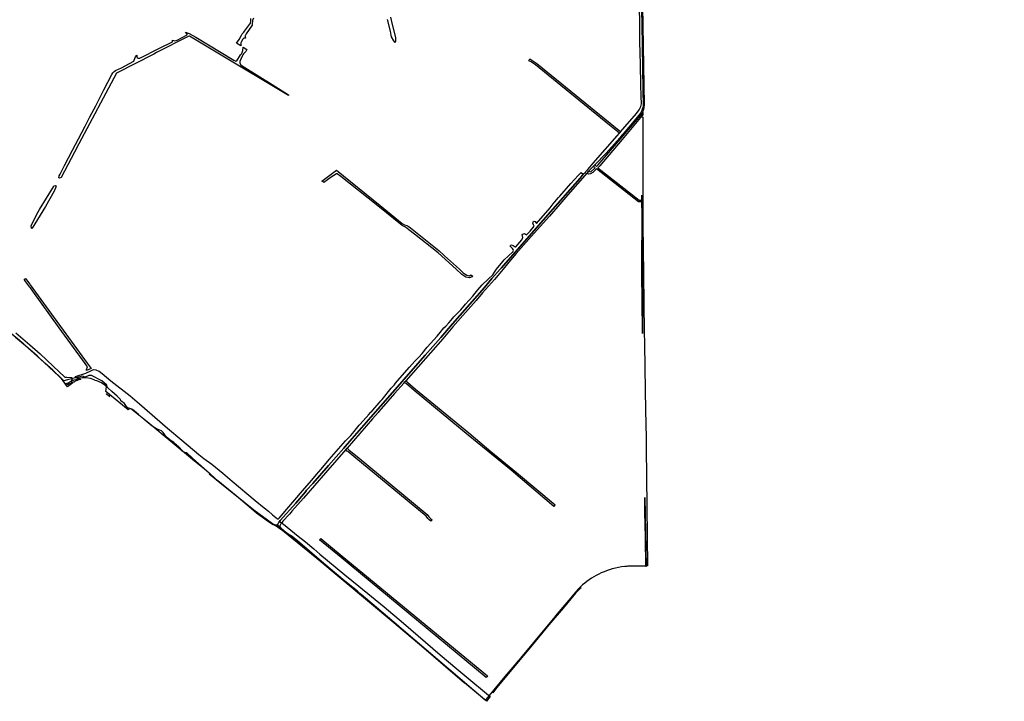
# Model space of a CAD drawing. Header units: metres. Extents: x 89872 to 99175, y 455036 to 468911.
# Tile 4 of 196: x 94972 to 97736, y 455036 to 456951. Entities that reach past the tile are written whole.
import ezdxf

# ---------------------------------------------------------------- set-up
doc = ezdxf.new("R2010")
doc.units = ezdxf.units.M
doc.layers.add('Gemeentegrenzen', color=7, linetype='KG-GEMEENTE')
doc.layers.add('Wegdeel doorgaand', color=1, linetype='Continuous')
doc.layers.add('Waterdeel', color=7, linetype='Continuous', true_color=0x00aaff)
doc.layers.add('Wegdeel', color=7, linetype='Continuous', true_color=0x9a9a9a)
doc.linetypes.add('KG-GEMEENTE', pattern='A,1,-2.25,[5,NLCS.SHX,S=1,R=0,X=0,Y=0],-2.25', length=5.5)

msp = doc.modelspace()

# ---------------------------------------------------------------- linework, layer by layer
at = {"layer": 'Gemeentegrenzen', "flags": 128}
msp.add_lwpolyline([(97736.2, 461461.6), (97722.8, 461451.4), (97643.4, 461391.1), (97637.9, 461386.9), (97635.9, 461384.8), (97632.4, 461381.4), (97629.7, 461379), (97628.5, 461377.9), (97618.3, 461366.6), (97622.9, 461362.1), (97644.5, 461342.1), (97654.1, 461333.2), (97654.8, 461332.5), (97668.2, 461320.1), (97673.5, 461315.2), (97671.2, 461312.8), (97688, 461297), (97704.7, 461281.5), (97703.5, 461280.3), (97703, 461279.7), (97685.6, 461261.7), (97673.9, 461249.2), (97664.5, 461239.7), (97655.5, 461230.1), (97646.9, 461220.5), (97634, 461206.5), (97628.1, 461200.1), (97619.1, 461191.5), (97610.1, 461182.8), (97601.9, 461175), (97593.6, 461164.1), (97583.3, 461150.5), (97575.4, 461140.6), (97556.7, 461120.6), (97540, 461103.1), (97526.5, 461088.5), (97518.1, 461079.9), (97502.9, 461064.2), (97490.7, 461052.3), (97490.4, 461052), (97491, 461052), (97481.8, 461043.2), (97478.3, 461039.5), (97464.3, 461024.7), (97447.3, 461006.8), (97438.9, 460995.2), (97427.6, 460980.2), (97433.1, 460974.8), (97444.1, 460964.3), (97430.9, 460944.4), (97429, 460939), (97426.1, 460933.7), (97423, 460928.7), (97419.9, 460923.5), (97409.7, 460906.4), (97405.5, 460898.7), (97432.6, 460871.3), (97442.4, 460861.8), (97460.7, 460843.5), (97468.7, 460835.3), (97476.3, 460827.4), (97485.3, 460816.7), (97491.4, 460810.6), (97497.6, 460804.9), (97502.7, 460800.2), (97513.2, 460790.8), (97515.3, 460788.8), (97509.7, 460777.8), (97503.7, 460765.9), (97496.9, 460752.8), (97489.1, 460737.3), (97482.3, 460724.1), (97475.1, 460709.2), (97465.6, 460691.7), (97459, 460678), (97448.1, 460655.4), (97436.5, 460632), (97428.8, 460616.3), (97420.1, 460597.6), (97408, 460572.8), (97390.9, 460536.6), (97387.9, 460530.4), (97383.7, 460522.3), (97378.2, 460512.7), (97375.2, 460506.2), (97367.4, 460489.9), (97355.1, 460464.8), (97352.2, 460459.2), (97351.3, 460457.5), (97340.5, 460436.8), (97338.7, 460433.3), (97341, 460432.1), (97335, 460418.3), (97328.7, 460404.9), (97312.8, 460368.3), (97304.7, 460349.9), (97303.9, 460348), (97301.6, 460343.1), (97297.8, 460334.4), (97292, 460321.9), (97282.2, 460299.1), (97272.9, 460277.5), (97267.1, 460263.5), (97255, 460232.1), (97243.6, 460201), (97226.7, 460156.4), (97214.5, 460124.9), (97200.9, 460087), (97190.9, 460060.3), (97183.1, 460039.5), (97179.3, 460029.2), (97162.5, 459986.4), (97148.2, 459959.5), (97139.9, 459942.1), (97125.9, 459913.7), (97111.1, 459883.2), (97096.8, 459853.1), (97077.5, 459811.4), (97074.5, 459796.9), (97072.2, 459787.7), (97064.3, 459757.3), (97058.9, 459736.8), (97049.4, 459699.6), (97043.7, 459677.9), (97023.5, 459598.6), (97052.6, 459591.3), (97102.1, 459579.4), (97133, 459572), (97181.1, 459560.3), (97172.7, 459527.3), (97153.6, 459455.4), (97140.9, 459406.6), (97129.6, 459363.2), (97109.5, 459285.7), (97107.1, 459277.4), (97106.3, 459274.7), (97100.3, 459276.8), (97087.7, 459281.8), (97077.1, 459286.2), (97072.1, 459289.1), (97052.4, 459299.7), (97039.2, 459304.2), (97026, 459309.8), (97018.8, 459312.2), (96990, 459322.5), (96972.7, 459332.8), (96958.3, 459340.9), (96946.9, 459346.7), (96933.1, 459354.3), (96912.5, 459365.2), (96906.5, 459367.2), (96897.4, 459370.3), (96879.4, 459376.3), (96866.6, 459382), (96863, 459383.8), (96845, 459393.8), (96825.2, 459401.3), (96782.3, 459417.1), (96773.9, 459420.3), (96769.3, 459422.9), (96760.3, 459429.3), (96755.9, 459431.4), (96750.3, 459433.4), (96742.3, 459436.2), (96732.3, 459439.4), (96722.9, 459442.9), (96717.3, 459444.9), (96712.4, 459447.3), (96706.4, 459449.9), (96702, 459452.2), (96698.6, 459455), (96692.6, 459459), (96689, 459461.8), (96685, 459465), (96680, 459468.6), (96672.8, 459472.4), (96657.8, 459477.1), (96657.6, 459475.1), (96656.7, 459435.5), (96656, 459412.7), (96657.7, 459376.7), (96658.8, 459351.1), (96659.7, 459331.1), (96659.9, 459326.7), (96656.2, 459313.8), (96656.6, 459313.4), (96657.7, 459312.2), (96658.2, 459311.7), (96659.9, 459310), (96660.3, 459309.6), (96663.5, 459306.8), (96668.2, 459303.6), (96668.1, 459290.3), (96668.3, 459272), (96668.4, 459268.5), (96668.5, 459247.5), (96668.9, 459223.8), (96669.6, 459196), (96670.1, 459166.1), (96670.8, 459139), (96671.1, 459114.6), (96672.2, 459058.4), (96672.7, 459039.5), (96673.3, 459021.3), (96673.6, 459009.3), (96674, 458987), (96674.5, 458960.5), (96675.3, 458925.9), (96675.9, 458887.6), (96676.6, 458851.5), (96677.7, 458818.5), (96678.3, 458798.6), (96679, 458760.9), (96679.5, 458734.2), (96680.3, 458698.8), (96681.1, 458667.3), (96681.5, 458642.2), (96682, 458617.3), (96682.4, 458593.8), (96683, 458559.7), (96683.6, 458531), (96684.4, 458490.9), (96685, 458462.3), (96685.4, 458455.6), (96685.7, 458450.6), (96685.9, 458406.7), (96686.4, 458381.4), (96688, 458326.6), (96689.1, 458297.5), (96689.3, 458290.6), (96690.2, 458266.1), (96690.8, 458245.4), (96691.4, 458221.1), (96691.8, 458203.7), (96692.6, 458178.8), (96692.9, 458163.7), (96693.4, 458144), (96694.1, 458123.3), (96694.8, 458104.6), (96695.5, 458088.9), (96696, 458068.5), (96696.6, 458055.1), (96696.6, 458039.5), (96696.7, 458034.2), (96696.6, 458022), (96696.8, 458011), (96697, 457988.1), (96697.5, 457966.7), (96698.2, 457947.6), (96698.6, 457936.4), (96699.1, 457926), (96700.7, 457864.9), (96702.3, 457822.4), (96703.3, 457771.2), (96703.6, 457760.6), (96704.4, 457757.7), (96704.9, 457756.1), (96706.7, 457751.7), (96706.7, 457748.3), (96706.8, 457733.9), (96706.8, 457732.7), (96707.1, 457718.6), (96708.9, 457669.7), (96710.4, 457613.9), (96711.5, 457560.8), (96713, 457518.3), (96713.4, 457481.3), (96714.5, 457424.2), (96714.5, 457420.8), (96714.4, 457415.6), (96718.4, 457134), (96719.8, 457039.5), (96720.5, 456988.7), (96724.6, 456712.1), (96723.6, 456704), (96722.8, 456698.4), (96721.6, 456694.5), (96720.3, 456690.8), (96718, 456686.5), (96714.5, 456682.2), (96717.7, 456679.6), (96721.2, 456676.9), (96721, 456566.8), (96720.9, 456459.3), (96720.8, 456411.1), (96721.3, 456374.8), (96723, 456237.3), (96724, 456152.7), (96725.3, 456075.1), (96725.8, 456039.5), (96727.9, 455910.5), (96728.7, 455854.7), (96730.3, 455775), (96730.6, 455747.3), (96732.2, 455584.4), (96733.1, 455498.8), (96734.4, 455416.4), (96727.6, 455416.3), (96687.8, 455415.7), (96679.3, 455415.4), (96676.3, 455415.2), (96670.6, 455414.8), (96661.4, 455413.9), (96652.7, 455412.2), (96644.1, 455410.7), (96635.5, 455408.4), (96627.5, 455405.9), (96623.7, 455404.8), (96612.4, 455400.3), (96604.6, 455397), (96597.5, 455393.7), (96590.4, 455390), (96583.6, 455386.1), (96576.7, 455382), (96570.2, 455377.7), (96564.1, 455373.2), (96558.1, 455368.4), (96552, 455363.4), (96546.2, 455357.9), (96540.5, 455352.4), (96533.2, 455344), (96460.4, 455256.8), (96414.5, 455201.8), (96378.3, 455158.5), (96334.2, 455105.7), (96289.7, 455052.5), (96285.3, 455047.2), (96281.4, 455042.5), (96278.9, 455039.5), (96176.6, 455126.5), (96049.6, 455235), (95982, 455291.8), (95946.4, 455321.6), (95918.4, 455344.9), (95871.9, 455383.8), (95754.3, 455482.1), (95730.2, 455501.1), (95705.2, 455523.4), (95702.1, 455525.8), (95695.7, 455530.6), (95695.2, 455531.1), (95682.9, 455531.7), (95670.5, 455540.1), (95646.3, 455556.9), (95636.8, 455565), (95610.3, 455587.3), (95579.4, 455613.1), (95528.1, 455656), (95503.3, 455676.8), (95490.2, 455688.3), (95486.2, 455691.9), (95457.2, 455715.8), (95390.7, 455770.5), (95380, 455779.3), (95351, 455803.3), (95324.7, 455825), (95310.3, 455836.7), (95287, 455855.5), (95284.4, 455857.9), (95282.7, 455858.2), (95280.4, 455857.8), (95279.7, 455857.5), (95277.9, 455856.7), (95276.3, 455855), (95213.1, 455906.1), (95215.7, 455919.9), (95216.6, 455924.6), (95202.2, 455936.6), (95173.2, 455951.4), (95165.6, 455951.5), (95155.2, 455947.1), (95147.6, 455949.7), (95105.4, 455939), (95095.4, 455936.5), (95040.4, 455988.4), (95021.9, 456005.1), (95012.3, 456013.5), (95004, 456021.1), (94988.2, 456035.2), (94983.6, 456039.2), (94983.2, 456039.5), (94977.8, 456044.1), (94965.6, 456054.2), (94944.4, 456071.6), (94891.4, 456115.1), (94831.9, 456169.2), (94814.9, 456183.2), (94792.9, 456201.2), (94785.9, 456207.2), (94779, 456213.2), (94772.9, 456218.2), (94767.5, 456222), (94763, 456225.2), (94758, 456228.5), (94754, 456231.2), (94749, 456234.2), (94744.7, 456237.5), (94741, 456241.2), (94731, 456251.2), (94724, 456260.2), (94721, 456264.2), (94711, 456276.2), (94705, 456284.2), (94701.7, 456287.2), (94698, 456291.2), (94678, 456308.2), (94627.1, 456350.1), (94608.1, 456365.1), (94575.1, 456389.1), (94570.1, 456393.1), (94566.3, 456396), (94563.2, 456399.1), (94560.2, 456402.1), (94555.7, 456406.7), (94553.2, 456410.1), (94550.2, 456414.1), (94547.4, 456417.5), (94545, 456420.8), (94542.2, 456425.1), (94536.7, 456432.7), (94517.6, 456463.6), (94512.2, 456473.2), (94506.8, 456482.7), (94461.4, 456454), (94444.7, 456443.3), (94438.6, 456439.6), (94431.9, 456435.8), (94421.8, 456430.6), (94412, 456426), (94403, 456421.6), (94389.3, 456416), (94367.8, 456405.7), (94356.5, 456399.6), (94346.4, 456393.5), (94335.6, 456386.6), (94326.5, 456380.6), (94314.3, 456372.2), (94298.9, 456362.2), (94290.8, 456357.2), (94285.8, 456354.8), (94279.3, 456352), (94269.1, 456347.5), (94261.1, 456345), (94252.3, 456341.4), (94244.1, 456337.2), (94236.8, 456333.2), (94228.5, 456327.6), (94216.5, 456319.2), (94204, 456310.3), (94201.6, 456308.6), (94199.5, 456306.9), (94197.4, 456304.6), (94194.8, 456300.9), (94190.1, 456290.1), (94185.9, 456275), (94181.5, 456256.1), (94180, 456249.1), (94178, 456241.3), (94175.9, 456235.7), (94173.7, 456231.4), (94171.3, 456226.5), (94165.4, 456217.4), (94156, 456203.2), (94153.6, 456199.3), (94151.7, 456195.1), (94149.4, 456189.6), (94143.9, 456175.1), (94139.9, 456163.5), (94138.2, 456157.5), (94136.5, 456149.9), (94134.7, 456138.3), (94133.8, 456132.1), (94133.7, 456126), (94133.9, 456117.1), (94134.1, 456110.1), (94133.7, 456103.5), (94132.9, 456096.9), (94131.4, 456090.3), (94127.7, 456077.6), (94123.9, 456065.7), (94122.2, 456060.3), (94121.8, 456057.7), (94121.9, 456055.1), (94124.8, 456047), (94127.3, 456041.1), (94128.1, 456039.5), (94137, 456023.2), (94143.3, 456010.8), (94149.6, 455998), (94155.3, 455986.1), (94156.4, 455983.3), (94157.5, 455979.7), (94158.1, 455975.3), (94157.5, 455971.3), (94156.5, 455966), (94152, 455949.6), (94150.4, 455945.4), (94148.2, 455941.6), (94145.3, 455938.1), (94142.3, 455935.2), (94138.9, 455932.8), (94133.3, 455929.7), (94102.1, 455912.8), (94047.9, 455883.7), (94044.1, 455881.7), (94026.3, 455893.8), (93878.4, 455994.9), (93878.4, 455994.9), (93871.9, 455999.6), (93871.3, 456000.1), (93866, 456003.7), (93856.5, 456009.9), (93813.3, 456039.5), (93783.4, 456060.1), (93708.8, 456110.4), (93700.3, 456116.6), (93692.1, 456121.4), (93685.6, 456125), (93681.3, 456126.7), (93674.4, 456128.2), (93664.1, 456128), (93646.1, 456129), (93636.4, 456130.8), (93635.4, 456138.3), (93635.2, 456139.6), (93630.5, 456173.2), (93630.3, 456174.9), (93630.2, 456175.1), (93629.1, 456183.4), (93626.3, 456203), (93625.8, 456207), (93607.6, 456336.4), (93589.6, 456464.4), (93589.5, 456465.3), (93577.1, 456553.2), (93576.2, 456559.7), (93571.8, 456591.1), (93553.8, 456719.4), (93553.7, 456719.5), (93535.8, 456847.6), (93535.4, 456849.8), (93527.8, 456904.4), (93526.4, 456914), (93517.9, 456974.9), (93517.8, 456975.2), (93516.8, 456983.7), (93521.7, 456986.4), (93525.7, 456988.7), (93551.2, 457002.7), (93544.8, 457013.7), (93537.7, 457025.7), (93534.7, 457031.1), (93529.7, 457039.5), (93510.9, 457071.8), (93492.3, 457102.8), (93472.2, 457137.5), (93459.8, 457158.5), (93440.5, 457190.7), (93424.8, 457217.1), (93414.1, 457235.4), (93411, 457240.9), (93402.2, 457256), (93392.2, 457272.6), (93383.4, 457288), (93376.7, 457299.7), (93373.6, 457307.4), (93369.7, 457313.5), (93368.5, 457315.1), (93365.1, 457319.6), (93363.9, 457321.5), (93361.5, 457326.1), (93358, 457331.6), (93344.6, 457354.4), (93326.7, 457384.9), (93312.7, 457408.5), (93302.4, 457426.1), (93295.9, 457437), (93277.6, 457469.2), (93257.9, 457503.5), (93244.6, 457526.3), (93224.7, 457560.7), (93218.3, 457572), (93215.7, 457576.5), (93204.1, 457596.7), (93187.5, 457625.1), (93187.4, 457625.2), (93173.6, 457645.9), (93171.2, 457643.1), (93167.4, 457639.1), (93161.6, 457649.4), (93143.5, 457680.6), (93125.4, 457712.4), (93106.1, 457744.9), (93081.5, 457787.1), (93058.4, 457826.8), (93051.7, 457838.3), (93044.3, 457851.1), (93021.1, 457890.5), (93007.4, 457914.1), (92991, 457942), (92964.9, 457986.7), (92948.2, 458015), (92934.4, 458039.5), (92924.5, 458057.2), (92911.6, 458079.7), (92891.1, 458113.6), (92867.7, 458152.9), (92839.4, 458200.4), (92814.3, 458242.6), (92801.7, 458263.1), (92781.7, 458295.8), (92771.1, 458313), (92751.6, 458344.9), (92729, 458381.7), (92725.9, 458386.8), (92723.7, 458390.8), (92719.9, 458397.8), (92706.3, 458422.6), (92701.1, 458431.9), (92680.1, 458469.6), (92662.1, 458501.9), (92632.6, 458554.7), (92629.8, 458559.7), (92598, 458615.3), (92579.2, 458647.9), (92567, 458669.4), (92553.5, 458692.5), (92546.1, 458705.2), (92479, 458817.9), (92472.4, 458829), (92441.2, 458881.5), (92405, 458942.7), (92402.8, 458946.3), (92347.6, 459039.5), (92336.9, 459057.5), (92287.2, 459142.8), (92243.1, 459217.5), (92237, 459227.8), (92385.3, 459363.7), (92385.9, 459364.3)], dxfattribs=at)
at = {"layer": 'Waterdeel', "lineweight": -3}
for p, q in [((95608.4, 456926.3), (95619.3, 456941.3)), ((95619.3, 456941.3), (95620.3, 456945.9)), ((95620.3, 456945.9), (95620.9, 456954.2)), ((95625.4, 456949.4), (95624.1, 456937)), ((95626.1, 456950.9), (95625.4, 456949.4)), ((95628.2, 456955.1), (95626.1, 456950.9)), ((96012.8, 456919), (96004.4, 456951.6)), ((96012.9, 456958.3), (96017.5, 456938)), ((95441.9, 456910.4), (95437.5, 456916)), ((95437.5, 456916), (95447.8, 456912.4)), ((95447.8, 456912.4), (95466.1, 456902.1)), ((95596, 456911.2), (95597.8, 456913.2)), ((95597.8, 456913.2), (95600.7, 456916.4)), ((95600.7, 456916.4), (95603.1, 456918.9)), ((95603.1, 456918.9), (95608.4, 456926.3)), ((95607.7, 456911.8), (95605.4, 456908)), ((95624, 456936.2), (95607.7, 456911.8)), ((95624.1, 456937), (95624, 456936.2)), ((96014.5, 456907.9), (96012.8, 456919)), ((96017.5, 456938), (96026.3, 456901.4)), ((95444.3, 456903.9), (95355.5, 456858.6)), ((95364.2, 456871), (95400.9, 456889.2)), ((95400.9, 456889.2), (95400.3, 456893.8)), ((95400.3, 456893.8), (95406.4, 456891.8)), ((95406.4, 456891.8), (95413.4, 456894)), ((95413.4, 456894), (95441.9, 456908.2)), ((95441.9, 456908.2), (95441.9, 456910.4)), ((95448.8, 456904.7), (95444.3, 456903.9)), ((95583.6, 456823.1), (95448.8, 456904.7)), ((95466.1, 456902.1), (95572.7, 456837)), ((95580.2, 456885.1), (95587.6, 456895.2)), ((95592.3, 456877.8), (95580.2, 456885.1)), ((95587.6, 456895.2), (95593.3, 456905.4)), ((95592.5, 456886.3), (95592.3, 456877.8)), ((95594.5, 456890), (95592.5, 456886.3)), ((95593.3, 456905.4), (95596, 456911.2)), ((95598.4, 456896), (95594.5, 456890)), ((95601.2, 456898.9), (95598.4, 456896)), ((95605.8, 456899.1), (95601.2, 456898.9)), ((95604.4, 456906.5), (95604.2, 456902.9)), ((95604.2, 456902.9), (95605.8, 456899.1)), ((95605.4, 456908), (95604.4, 456906.5)), ((96015.3, 456902.9), (96014.5, 456907.9)), ((96022, 456891.5), (96015.3, 456902.9)), ((96025.8, 456886.7), (96022, 456891.5)), ((96027.2, 456891.8), (96025.8, 456886.7)), ((96026.3, 456901.4), (96027.2, 456891.8)), ((95308.9, 456843.3), (95364.2, 456871)), ((95355.5, 456858.6), (95348.1, 456854.7)), ((95594, 456855.6), (95595.9, 456858.8)), ((95595.9, 456858.8), (95598.2, 456864.9)), ((95598.2, 456864.9), (95599, 456873.8)), ((95599, 456873.8), (95609.7, 456867.4)), ((95606.1, 456861.7), (95599.7, 456855)), ((95609.7, 456867.4), (95606.1, 456861.7)), ((95348.1, 456854.7), (95243.8, 456800.7)), ((95279.4, 456827.7), (95292, 456834.4)), ((95292, 456834.4), (95293.4, 456837.8)), ((95293.4, 456837.8), (95294.4, 456842.3)), ((95294.4, 456842.3), (95297, 456846.9)), ((95297, 456846.9), (95300.2, 456851.2)), ((95300.2, 456851.2), (95300.2, 456846.7)), ((95300.2, 456846.7), (95301.7, 456844.5)), ((95301.7, 456844.5), (95304.1, 456843.3)), ((95304.1, 456843.3), (95308.9, 456843.3)), ((95572.7, 456837), (95578.6, 456834.2)), ((95578.6, 456834.2), (95581.4, 456835.4)), ((95581.4, 456835.4), (95591.8, 456852)), ((95592, 456839.9), (95589.8, 456833.6)), ((95589.8, 456833.6), (95589.8, 456830)), ((95589.8, 456830), (95591.2, 456825.3)), ((95591.8, 456852), (95594, 456855.6)), ((95596.6, 456849), (95592, 456839.9)), ((95598.5, 456852.6), (95596.6, 456849)), ((95599.7, 456855), (95598.5, 456852.6)), ((95230.2, 456796.9), (95232.6, 456801.5)), ((95232.6, 456801.5), (95236.5, 456805.7)), ((95236.5, 456805.7), (95240.3, 456808.1)), ((95240.3, 456808.1), (95257.5, 456816)), ((95257.5, 456816), (95279.4, 456827.7)), ((95674.6, 456768.9), (95583.6, 456823.1)), ((95591.2, 456825.3), (95595.8, 456821.7)), ((95595.8, 456821.7), (95680.4, 456769.1)), ((95243.8, 456800.7), (95137.6, 456601.9)), ((95208.1, 456754.3), (95230.2, 456796.9)), ((95185.1, 456709), (95208.1, 456754.3)), ((95726.7, 456738.4), (95674.6, 456768.9)), ((95680.4, 456769.1), (95725.9, 456739.8)), ((95725.9, 456739.8), (95726.7, 456738.4)), ((95168.9, 456678), (95185.1, 456709)), ((95155.1, 456651.6), (95168.9, 456678)), ((95136.7, 456616.5), (95155.1, 456651.6)), ((95120.1, 456584.6), (95136.7, 456616.5)), ((95097.6, 456541.5), (95120.1, 456584.6)), ((95137.6, 456601.9), (95125.6, 456579.4)), ((95125.6, 456579.4), (95087.8, 456507.8)), ((95085, 456517.6), (95097.6, 456541.5)), ((95081.6, 456507.2), (95082, 456512.1)), ((95082.7, 456506.6), (95081.6, 456507.2)), ((95082, 456512.1), (95085, 456517.6)), ((95083.6, 456506.2), (95082.7, 456506.6)), ((95087.8, 456507.8), (95083.6, 456506.2)), ((96545.2, 456506.1), (96454.5, 456403.1)), ((96519.5, 456490.7), (96539.4, 456513)), ((96539.4, 456513), (96547.9, 456521.7)), ((96553.9, 456516.7), (96545.2, 456506.1)), ((96547.9, 456521.7), (96553.9, 456516.7)), ((95027.1, 456417.6), (95066.1, 456481.4)), ((95068, 456469.6), (95044.2, 456426.6)), ((95066.1, 456481.4), (95067.6, 456484.2)), ((95067.6, 456484.2), (95071.3, 456484.9)), ((95073.3, 456480.3), (95068, 456469.6)), ((95071.3, 456484.9), (95072.2, 456484.6)), ((95072.2, 456484.6), (95073.6, 456484.1)), ((95073.6, 456484.1), (95073.3, 456480.3)), ((96488.1, 456455.5), (96519.5, 456490.7)), ((96473.7, 456439.2), (96484.8, 456451.7)), ((96484.8, 456451.7), (96488.1, 456455.5)), ((95044.2, 456426.6), (95006.5, 456365.8)), ((95023.6, 456411), (95027.1, 456417.6)), ((96422.4, 456378.8), (96461.1, 456422.1)), ((96461.1, 456422.1), (96469.3, 456433.5)), ((96469.3, 456433.5), (96473.7, 456439.2)), ((95003.5, 456373.2), (95023.6, 456411)), ((96454.5, 456403.1), (96324.6, 456254.2)), ((95004.3, 456364.6), (95003.5, 456373.2)), ((95006.5, 456365.8), (95004.3, 456364.6)), ((96404.4, 456356.8), (96416.5, 456371.1)), ((96412.5, 456379.6), (96413.7, 456383.5)), ((96414.1, 456375), (96412.5, 456379.6)), ((96413.7, 456383.5), (96416.1, 456384.7)), ((96416.5, 456371.1), (96414.1, 456375)), ((96416.1, 456384.7), (96419.3, 456384.1)), ((96419.3, 456384.1), (96422.4, 456378.8)), ((96364.5, 456313), (96381.6, 456332.9)), ((96381.6, 456332.9), (96384.3, 456339)), ((96382.5, 456347.2), (96385.2, 456349.5)), ((96384.3, 456339), (96382.5, 456347.2)), ((96385.2, 456349.5), (96389, 456350.2)), ((96389, 456350.2), (96394.5, 456346.9)), ((96394.5, 456346.9), (96404.4, 456356.8)), ((96348.6, 456314.8), (96349.4, 456316.8)), ((96355, 456308.5), (96348.6, 456314.8)), ((96349.4, 456316.8), (96350.8, 456318.1)), ((96350.8, 456318.1), (96352.8, 456318.4)), ((96352.8, 456318.4), (96357.2, 456316.7)), ((96357.5, 456305.9), (96355, 456308.5)), ((96357.2, 456316.7), (96360.1, 456314.4)), ((96358.1, 456302.6), (96357.5, 456305.9)), ((96360.1, 456314.4), (96362.7, 456313.1)), ((96362.7, 456313.1), (96364.5, 456313)), ((96327.7, 456271.7), (96332.2, 456276.8)), ((96332.2, 456276.8), (96355.9, 456298.9)), ((96355.9, 456298.9), (96358.1, 456302.6)), ((96320.9, 456250), (96297.6, 456223.8)), ((96304.9, 456242), (96310.7, 456250)), ((96310.7, 456250), (96327.7, 456271.7)), ((96324.6, 456254.2), (96320.9, 456250)), ((94984.5, 456221.5), (94988, 456224.1)), ((94986.7, 456217.3), (94984.5, 456221.5)), ((94988, 456224.1), (94993.5, 456216.3)), ((96269.7, 456206.2), (96287.2, 456222.4)), ((96297.6, 456223.8), (96276.5, 456199)), ((96287.2, 456222.4), (96300.4, 456234.1)), ((96300.4, 456234.1), (96304.9, 456242)), ((94988.7, 456214.4), (94986.7, 456217.3)), ((95000, 456199.7), (94988.7, 456214.4)), ((94993.5, 456216.3), (95000, 456207.9)), ((95000, 456207.9), (95001.1, 456206.5)), ((95001.6, 456197.6), (95000, 456199.7)), ((95001.1, 456206.5), (95160.8, 455985.8)), ((95008, 456188.2), (95001.6, 456197.6)), ((96276.5, 456199), (96186.7, 456096.9)), ((96257.7, 456192.4), (96269.7, 456206.2)), ((95082.2, 456085.7), (95008, 456188.2)), ((96223.3, 456152.2), (96243.6, 456174)), ((96243.6, 456174), (96250.3, 456183.1)), ((96250.3, 456183.1), (96257.7, 456192.4)), ((96209.9, 456136.3), (96223.3, 456152.2)), ((96183, 456106.5), (96190.1, 456116.2)), ((96190.1, 456116.2), (96209.9, 456136.3)), ((95155.3, 455985.6), (95082.2, 456085.7)), ((96152, 456072.5), (96162.6, 456085.7)), ((96186.7, 456096.9), (96153.6, 456057.8)), ((96162.6, 456085.7), (96167.8, 456090.5)), ((96167.8, 456090.5), (96176.7, 456099.4)), ((96176.7, 456099.4), (96183, 456106.5)), ((96115.7, 456031.1), (96143.3, 456062.3)), ((96153.6, 456057.8), (96131.9, 456032.9)), ((96143.3, 456062.3), (96152, 456072.5)), ((96101.6, 456013.5), (96115.7, 456031.1)), ((96131.9, 456032.9), (96110.5, 456008.8)), ((96110.5, 456008.8), (96050.5, 455940.5)), ((96080.7, 455992.1), (96092.5, 456003.4)), ((96092.5, 456003.4), (96101.6, 456013.5)), ((95161.6, 455976.1), (95155.3, 455985.6)), ((95158.8, 455968.4), (95161.6, 455976.1)), ((95160.8, 455985.8), (95171.8, 455970.9)), ((96026.2, 455928.7), (96066, 455975.2)), ((96066, 455975.2), (96080.7, 455992.1)), ((95128.4, 455945.8), (95128.5, 455946.4)), ((95134.1, 455943.2), (95128.4, 455945.8)), ((95128.5, 455946.4), (95128.7, 455949)), ((95128.7, 455949), (95156.8, 455958.3)), ((95146.6, 455944.8), (95134.1, 455943.2)), ((95157.8, 455945.3), (95146.6, 455944.8)), ((95156.8, 455958.3), (95170.9, 455964.9)), ((95170.6, 455943), (95157.8, 455945.3)), ((95159.5, 455965.8), (95158.8, 455968.4)), ((95171.8, 455970.9), (95159.5, 455965.8)), ((95170.9, 455964.9), (95178.9, 455968.2)), ((95178.9, 455968.2), (95185.4, 455967.7)), ((95185.4, 455967.7), (95193.3, 455963.9)), ((95193.3, 455963.9), (95194.6, 455963.3)), ((95194.6, 455963.3), (95203.2, 455957.3)), ((95203.2, 455957.3), (95227.8, 455936.6)), ((95173.5, 455941.9), (95170.6, 455943)), ((95182.5, 455938.7), (95173.5, 455941.9)), ((95183.9, 455937.9), (95182.5, 455938.7)), ((95188.3, 455936.2), (95183.9, 455937.9)), ((95200.8, 455930.7), (95188.3, 455936.2)), ((95210.2, 455924.2), (95200.8, 455930.7)), ((95217.8, 455918), (95210.2, 455924.2)), ((95230, 455906.5), (95217.8, 455918)), ((95227.8, 455936.6), (95281.7, 455894)), ((96045.5, 455934.8), (95957.7, 455834.8)), ((96014.8, 455915.5), (96022.8, 455924.8)), ((96022.8, 455924.8), (96025.5, 455927.9)), ((96025.5, 455927.9), (96026.2, 455928.7)), ((96050.5, 455940.5), (96045.5, 455934.8)), ((95245.1, 455893.2), (95230, 455906.5)), ((95254.6, 455884.1), (95245.1, 455893.2)), ((95281.7, 455894), (95308.4, 455872)), ((95988.9, 455884.2), (96014.8, 455915.5)), ((95255.4, 455880.8), (95254.6, 455884.1)), ((95266, 455873.1), (95255.4, 455880.8)), ((95271, 455864.8), (95266, 455873.1)), ((95275, 455861), (95271, 455864.8)), ((95288.2, 455855.8), (95275, 455861)), ((95308.4, 455872), (95386.8, 455803.5)), ((95963, 455854.2), (95980.9, 455874.5)), ((95980.9, 455874.5), (95986, 455880.8)), ((95986, 455880.8), (95988.9, 455884.2)), ((95304.7, 455841.6), (95288.2, 455855.8)), ((95320.8, 455827.7), (95304.7, 455841.6)), ((95957.7, 455834.8), (95885.5, 455752)), ((95943.8, 455833), (95947.9, 455837.3)), ((95947.9, 455837.3), (95949.3, 455838.8)), ((95949.3, 455838.8), (95951.3, 455840.8)), ((95951.3, 455840.8), (95957.5, 455848.1)), ((95957.5, 455848.1), (95959.3, 455849.7)), ((95959.3, 455849.7), (95963, 455854.2)), ((95343.2, 455809.2), (95320.8, 455827.7)), ((95355.7, 455801.4), (95343.2, 455809.2)), ((95917.3, 455802.8), (95925, 455812.1)), ((95925, 455812.1), (95927.6, 455815)), ((95927.6, 455815), (95943.8, 455833)), ((95369.5, 455795.6), (95355.7, 455801.4)), ((95374.2, 455791.6), (95369.5, 455795.6)), ((95379.4, 455784.8), (95374.2, 455791.6)), ((95382.3, 455780.1), (95379.4, 455784.8)), ((95388.5, 455774.1), (95382.3, 455780.1)), ((95386.8, 455803.5), (95426.9, 455769.4)), ((95886.3, 455767.5), (95901.7, 455783.1)), ((95901.7, 455783.1), (95910.8, 455793.9)), ((95910.8, 455793.9), (95917.3, 455802.8)), ((95396.6, 455768.4), (95388.5, 455774.1)), ((95400.3, 455766.4), (95396.6, 455768.4)), ((95403.9, 455763.2), (95400.3, 455766.4)), ((95409.2, 455758.8), (95403.9, 455763.2)), ((95411.4, 455756.3), (95409.2, 455758.8)), ((95413.4, 455754.4), (95411.4, 455756.3)), ((95415.2, 455753.4), (95413.4, 455754.4)), ((95416.1, 455752.8), (95415.2, 455753.4)), ((95419, 455750.5), (95416.1, 455752.8)), ((95421.9, 455747.8), (95419, 455750.5)), ((95426.9, 455769.4), (95474.7, 455729.1)), ((95840.7, 455715.3), (95886.3, 455767.5)), ((95885.5, 455752), (95881.7, 455747.7)), ((95424.1, 455744.4), (95421.9, 455747.8)), ((95429, 455739.2), (95424.1, 455744.4)), ((95435.3, 455735.6), (95429, 455739.2)), ((95441.3, 455734), (95435.3, 455735.6)), ((95457.7, 455718.4), (95441.3, 455734)), ((95474.7, 455729.1), (95488.7, 455718.6)), ((95881.7, 455747.7), (95838.8, 455698.5)), ((95505.1, 455675.8), (95457.7, 455718.4)), ((95488.7, 455718.6), (95510.9, 455702.4)), ((95510.9, 455702.4), (95541.8, 455677.2)), ((95838.8, 455698.5), (95794.5, 455648.1)), ((95818.4, 455688.7), (95840.7, 455715.3)), ((95508, 455673.1), (95505.1, 455675.8)), ((95527.6, 455655.2), (95508, 455673.1)), ((95541.8, 455677.2), (95568.3, 455654.8)), ((95791.4, 455657.4), (95804.9, 455673.3)), ((95804.9, 455673.3), (95818.4, 455688.7)), ((95539, 455645.5), (95527.6, 455655.2)), ((95585.1, 455608.3), (95539, 455645.5)), ((95568.3, 455654.8), (95632.7, 455600.7)), ((95770.8, 455634.1), (95791.4, 455657.4)), ((95794.5, 455648.1), (95777.3, 455629.1)), ((95700.2, 455550.6), (95770.8, 455634.1)), ((95773.7, 455624.5), (95746.6, 455593.1)), ((95777.3, 455629.1), (95773.7, 455624.5)), ((95629.3, 455573.4), (95585.1, 455608.3)), ((95632.7, 455600.7), (95658.4, 455579.3)), ((95746.6, 455593.1), (95703.3, 455544)), ((95681.5, 455534.8), (95629.3, 455573.4)), ((95658.4, 455579.3), (95670, 455570.1)), ((95670, 455570.1), (95681.8, 455559.7)), ((95681.8, 455559.7), (95695.1, 455549.1)), ((95684.7, 455532.7), (95681.5, 455534.8)), ((95690, 455530.3), (95684.7, 455532.7)), ((95693.1, 455528.4), (95690, 455530.3)), ((95695.1, 455549.1), (95698.4, 455548.8)), ((95698.4, 455548.8), (95699.6, 455550.1)), ((95699.6, 455550.1), (95700.2, 455550.6)), ((95703.3, 455544), (95701.1, 455541.4)), ((95701.1, 455541.4), (95704.1, 455539.5)), ((95704.1, 455539.5), (95707.2, 455537.5)), ((95707.2, 455537.5), (95709.9, 455535.8)), ((95709.9, 455535.8), (95712.3, 455533.9)), ((95712.3, 455533.9), (95753.4, 455500)), ((95697.2, 455525.9), (95693.1, 455528.4)), ((95702.5, 455522.7), (95697.2, 455525.9)), ((95707.1, 455520), (95702.5, 455522.7)), ((95725.8, 455505.9), (95707.1, 455520)), ((95736.8, 455498.9), (95725.8, 455505.9)), ((95758.1, 455481.4), (95736.8, 455498.9)), ((95753.4, 455500), (95774.3, 455483.8)), ((95818.6, 455429), (95758.1, 455481.4)), ((95774.3, 455483.8), (95797.7, 455464.3)), ((95797.7, 455464.3), (95814.1, 455449.6)), ((95814.1, 455449.6), (95884.1, 455391.4)), ((95842.9, 455408.3), (95818.6, 455429)), ((95868.7, 455387), (95842.9, 455408.3)), ((95884.1, 455391.4), (95923.4, 455359.2)), ((95894, 455366.4), (95868.7, 455387)), ((95920.3, 455345.5), (95894, 455366.4)), ((95930.5, 455336.4), (95920.3, 455345.5)), ((95923.4, 455359.2), (95994.5, 455301.4)), ((96034.8, 455247.2), (95930.5, 455336.4)), ((95994.5, 455301.4), (96048.9, 455255.6)), ((96048.9, 455255.6), (96152.2, 455166.8)), ((96040.9, 455241.8), (96034.8, 455247.2)), ((96106.3, 455186.2), (96040.9, 455241.8)), ((96187.7, 455116.5), (96106.3, 455186.2)), ((96152.2, 455166.8), (96198.7, 455127)), ((96220.9, 455088.5), (96187.7, 455116.5)), ((96198.7, 455127), (96233, 455099.2)), ((96282.7, 455036.2), (96220.9, 455088.5)), ((96233, 455099.2), (96282.3, 455058.3)), ((96282.3, 455058.3), (96292.6, 455049.8)), ((96292.6, 455049.8), (96282.7, 455036.2))]:
    msp.add_line(p, q, dxfattribs=at)
for points in [[(96720.6, 456069.6), (96720.5, 456077.5), (96718.7, 456239.5), (96718.6, 456250), (96718.4, 456284.7), (96719.2, 456379.1), (96719.3, 456403.4), (96718.8, 456439.4), (96718.8, 456442.4), (96718.8, 456444.2), (96718, 456456), (96718.4, 456458.1), (96718.8, 456458.3), (96719.1, 456448.1), (96720.2, 456249), (96720.4, 456242.8)], [(96729.4, 455414.7), (96728.4, 455496.5), (96727.1, 455568.4), (96727, 455588.3), (96726.8, 455609.1), (96730.7, 455414.7)], [(96299.8, 455059.9), (96299.2, 455063.8), (96308.4, 455074.1), (96315.8, 455082.9), (96333.3, 455103.5), (96367.3, 455144), (96370.5, 455147.7), (96378.5, 455157.2), (96415.2, 455201), (96461.3, 455255.7), (96464.1, 455259.1), (96481.9, 455281.5), (96530.2, 455338.7), (96544.2, 455352.9), (96547.6, 455356), (96531.7, 455340), (96497.2, 455298), (96457.5, 455251.1), (96410.4, 455193.9), (96361.6, 455135.4), (96310.9, 455075.4)]]:
    msp.add_lwpolyline(points, close=True, dxfattribs=at)
msp.add_lwpolyline([(94960.6, 456071.3), (95000, 456037.9), (95029, 456012.5), (95065.4, 455977.3), (95098.7, 455946.7), (95103.5, 455946.5), (95117.6, 455945.6), (95118.9, 455943.8), (95119.6, 455942.9), (95115.7, 455936.7), (95116.3, 455935.3), (95117.2, 455933.1), (95118.2, 455930.8), (95120.6, 455930.5), (95120.7, 455930.5), (95105.5, 455919.3), (95088.8, 455942.9), (95064.9, 455966.3), (95042, 455985.9), (95020.7, 456007), (94982, 456039.2), (94959.7, 456058.3)], dxfattribs=at)
at = {"layer": 'Wegdeel'}
for p, q in [((96401.3, 456835.7), (96402.2, 456837.7)), ((96407.8, 456832.6), (96401.3, 456835.7)), ((96402.2, 456837.7), (96403.6, 456841.1)), ((96403.6, 456841.1), (96423.7, 456827.9)), ((96420, 456824), (96407.8, 456832.6)), ((96627.3, 456654.9), (96420, 456824)), ((96423.7, 456827.9), (96654.5, 456639.9)), ((96655.6, 456632.4), (96627.3, 456654.9)), ((96654.5, 456639.9), (96658.9, 456636.2)), ((96658.9, 456636.2), (96657.2, 456634.2)), ((96657.2, 456634.2), (96655.6, 456632.4)), ((95853.4, 456522.8), (95861.1, 456528.4)), ((95861.1, 456528.4), (95983.6, 456429.4)), ((95819.6, 456497.5), (95853.4, 456522.8)), ((95823.5, 456495.2), (95819.6, 456497.5)), ((95846.1, 456508.4), (95825.8, 456493.9)), ((95860.8, 456518.1), (95846.1, 456508.4)), ((95863.4, 456517.9), (95860.8, 456518.1)), ((95873.1, 456510.7), (95863.4, 456517.9)), ((95977, 456428), (95873.1, 456510.7)), ((95825.8, 456493.9), (95823.5, 456495.2)), ((96045.6, 456372.6), (95977, 456428)), ((95983.6, 456429.4), (96045.4, 456378.9)), ((96045.4, 456378.9), (96051.9, 456374.5)), ((96054.9, 456368), (96045.6, 456372.6)), ((96051.9, 456374.5), (96058.8, 456373)), ((96064.3, 456361), (96054.9, 456368)), ((96058.8, 456373), (96062.7, 456370.8)), ((96062.7, 456370.8), (96068.6, 456366)), ((96080.4, 456349), (96064.3, 456361)), ((96068.6, 456366), (96148.2, 456302.3)), ((96146.6, 456296.2), (96080.4, 456349)), ((96196.8, 456250), (96146.6, 456296.2)), ((96148.2, 456302.3), (96164.6, 456287.5)), ((96164.6, 456287.5), (96206.1, 456250)), ((96212.6, 456235.5), (96196.8, 456250)), ((96206.1, 456250), (96216.7, 456240.4)), ((96224.1, 456228.1), (96212.6, 456235.5)), ((96216.7, 456240.4), (96220, 456238.1)), ((96220, 456238.1), (96227.4, 456233)), ((96234.2, 456226.2), (96224.1, 456228.1)), ((96227.4, 456233), (96234.2, 456231.9)), ((96234.2, 456231.9), (96238.3, 456234.7)), ((96241.6, 456228.4), (96234.2, 456226.2)), ((96238.3, 456234.7), (96240.7, 456232.7)), ((96240.7, 456232.7), (96243.6, 456230.2)), ((96243.6, 456230.2), (96241.6, 456228.4)), ((95099.5, 455927.7), (95107.3, 455931)), ((95102.2, 455923.9), (95099.5, 455927.7)), ((95118.2, 455930.8), (95102.2, 455923.9)), ((95107.3, 455931), (95116.3, 455935.3)), ((95116.3, 455935.3), (95124.3, 455939.1)), ((95121.7, 455932.4), (95118.2, 455930.8)), ((95124.2, 455933.1), (95121.7, 455932.4)), ((95127.5, 455935.6), (95124.2, 455933.1)), ((95124.3, 455939.1), (95133.4, 455941)), ((95143.4, 455941.1), (95127.5, 455935.6)), ((95133.4, 455941), (95143.3, 455941.2)), ((95143.3, 455941.2), (95143.4, 455941.1)), ((96051, 455931), (96053.4, 455933.7)), ((96056.5, 455929.2), (96051, 455931)), ((96053.4, 455933.7), (96056.2, 455936.9)), ((96056.2, 455936.9), (96060.1, 455933.1)), ((96058.1, 455927.8), (96056.5, 455929.2)), ((96079.3, 455909.3), (96058.1, 455927.8)), ((96060.1, 455933.1), (96061.7, 455931.8)), ((96061.7, 455931.8), (96082.8, 455913.3)), ((96230.9, 455783.8), (96079.3, 455909.3)), ((96082.8, 455913.3), (96232.2, 455790.4)), ((96351.5, 455685.6), (96230.9, 455783.8)), ((96232.2, 455790.4), (96294.1, 455737.6)), ((95886.9, 455743.2), (95888.7, 455745.4)), ((95891.4, 455739.4), (95886.9, 455743.2)), ((95888.7, 455745.4), (95889.5, 455746.2)), ((95889.5, 455746.2), (95890.6, 455747.5)), ((95890.6, 455747.5), (95895.2, 455743.8)), ((95893.3, 455737.8), (95891.4, 455739.4)), ((95915.2, 455719.7), (95893.3, 455737.8)), ((95895.2, 455743.8), (95897.1, 455742.2)), ((95897.1, 455742.2), (95919, 455724)), ((95919, 455724), (96115.6, 455560.9)), ((96294.1, 455737.6), (96366.8, 455678.7)), ((96112.5, 455556), (95915.2, 455719.7)), ((96471.5, 455583.8), (96351.5, 455685.6)), ((96366.8, 455678.7), (96475.2, 455588.1)), ((96473.3, 455585.9), (96471.5, 455583.8)), ((96475.2, 455588.1), (96473.3, 455585.9)), ((96115.6, 455560.9), (96120.5, 455554.6)), ((96117.9, 455549.5), (96112.5, 455556)), ((96121.7, 455545.6), (96117.9, 455549.5)), ((96120.5, 455554.6), (96124.9, 455549.3)), ((96126.4, 455541.9), (96121.7, 455545.6)), ((96124.9, 455549.3), (96129.5, 455545.7)), ((96127.9, 455543.7), (96126.4, 455541.9)), ((96129.5, 455545.7), (96127.9, 455543.7)), ((95813.4, 455489.8), (95815.4, 455491.7)), ((95873.9, 455440.2), (95813.4, 455489.8)), ((95815.4, 455491.7), (95817.3, 455493.6)), ((95817.3, 455493.6), (95877.1, 455444.1)), ((96281.6, 455102.7), (95873.9, 455440.2)), ((95877.1, 455444.1), (96285.5, 455107.8)), ((96283.5, 455105.1), (96281.6, 455102.7)), ((96285.5, 455107.8), (96283.5, 455105.1))]:
    msp.add_line(p, q, dxfattribs=at)
for points in [[(96724.1, 456705.2), (96722.9, 456698.1), (96719.7, 456698), (96720.7, 456701.9), (96721.7, 456705.2)], [(96719.2, 456444.2), (96719.2, 456439.4), (96718.8, 456439.4), (96709.1, 456439), (96590.9, 456531.7), (96580.5, 456522), (96574, 456518.5), (96568.7, 456517.6), (96564.3, 456519.9), (96566.4, 456522.4), (96568.9, 456525.2), (96574.8, 456523.3), (96587, 456534.7), (96581.8, 456539), (96583.7, 456540.9), (96586.3, 456543.6), (96591.2, 456538.6), (96596.2, 456543.4), (96659.6, 456617.1), (96715.6, 456683.3), (96721.6, 456690.2), (96721.6, 456690.1), (96721, 456683), (96719.6, 456681.7), (96663.1, 456614.3), (96600.2, 456540.3), (96594.5, 456535), (96710.7, 456443.8), (96718.8, 456444.2)]]:
    msp.add_lwpolyline(points, close=True, dxfattribs=at)
at = {"layer": 'Wegdeel doorgaand'}
msp.add_lwpolyline([(96715.8, 457056.6), (96718.3, 456938.9), (96721.4, 456753.6), (96722.6, 456709), (96721.7, 456705.2), (96720.7, 456701.9), (96719.7, 456698), (96715.2, 456689.4), (96682.2, 456649.3), (96665.8, 456630.3), (96662.4, 456626.4), (96656.5, 456619.6), (96618.3, 456576.6), (96586.3, 456543.6), (96583.7, 456540.9), (96581.8, 456539), (96572.8, 456529.6), (96568.9, 456525.2), (96566.4, 456522.4), (96564.3, 456519.9), (96558.4, 456513.3), (96510.9, 456458.9), (96488.4, 456433), (96459, 456399.4), (96407.5, 456341.7), (96365.9, 456294.2), (96344.5, 456269.9), (96329.2, 456250), (96304.3, 456221.6), (96271.2, 456184), (96252.8, 456162.6), (96223.1, 456128.7), (96216, 456120.2), (96187.3, 456088.6), (96159.3, 456054.9), (96056.2, 455936.9), (96053.4, 455933.7), (96051, 455931), (96024.4, 455900.5), (95986.8, 455857.8), (95980.2, 455850.2), (95978.2, 455847.9), (95962.4, 455829.4), (95890.6, 455747.5), (95889.5, 455746.2), (95888.7, 455745.4), (95886.9, 455743.2), (95830.1, 455677.6), (95768.8, 455607.3), (95735.8, 455570.1), (95734.1, 455568), (95732.6, 455566.2), (95729, 455561.8), (95728.1, 455560.9), (95710.8, 455542.3), (95707.2, 455537.5), (95704.9, 455534.5), (95702.1, 455528.8), (95702.7, 455524.3), (95702.5, 455522.7), (95707.1, 455520), (95725.8, 455505.9), (95736.8, 455498.9), (95758.1, 455481.4), (95818.6, 455429), (95842.9, 455408.3), (95868.7, 455387), (95894, 455366.4), (95920.3, 455345.5), (95930.5, 455336.4), (96034.8, 455247.2), (96040.9, 455241.8), (96106.3, 455186.2), (96187.7, 455116.5), (96220.9, 455088.5), (96118.4, 455175.1), (96022.1, 455256.2), (95805.5, 455437.8), (95710.1, 455515.3), (95686, 455531.8), (95684.7, 455532.7), (95690, 455530.3), (95693.1, 455528.4), (95694.8, 455529.8), (95699.6, 455538.5), (95701.1, 455541.4), (95703.3, 455544), (95746.6, 455593.1), (95773.7, 455624.5), (95777.3, 455629.1), (95794.5, 455648.1), (95838.8, 455698.5), (95881.7, 455747.7), (95885.5, 455752), (95957.7, 455834.8), (96045.5, 455934.8), (96050.5, 455940.5), (96110.5, 456008.8), (96131.9, 456032.9), (96153.6, 456057.8), (96186.7, 456096.9), (96276.5, 456199), (96297.6, 456223.8), (96320.9, 456250), (96324.6, 456254.2), (96454.5, 456403.1), (96545.2, 456506.1), (96553.9, 456516.7), (96559.9, 456523.2), (96561.6, 456525), (96564.8, 456528.6), (96566.4, 456530.3), (96572.1, 456536.6), (96577.4, 456542.8), (96581.8, 456547.8), (96649.3, 456625.2), (96655.6, 456632.4), (96657.2, 456634.2), (96658.9, 456636.2), (96703.9, 456687.4), (96711, 456697.5), (96712.7, 456701.2), (96715.3, 456707), (96717.1, 456714.8), (96716.6, 456735.8), (96715.8, 456767.8), (96715.1, 456824.8), (96713.1, 456889.6), (96712.5, 456938.9), (96709.7, 457086.4)], dxfattribs=at)
for points in [[(95215.2, 455899.9), (95224.3, 455892.5), (95214.4, 455898.9)], [(95539, 455645.5), (95517.7, 455662.8), (95504, 455674.3), (95508, 455673.1), (95527.6, 455655.2)], [(95681.5, 455534.8), (95663.6, 455546.6), (95636.2, 455567.9), (95629.3, 455573.4)]]:
    msp.add_lwpolyline(points, close=True, dxfattribs=at)

doc.saveas('drawing.dxf')
